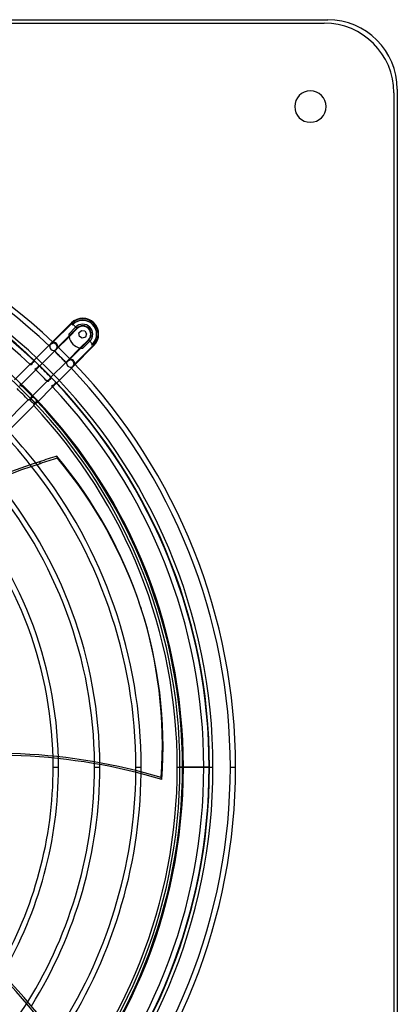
# Model space of a CAD drawing. Header units: millimetres. Extents: x -215 to 215, y -215 to 215.
# Tile 55 of 55: x 106 to 215, y -68 to 215. Entities that reach past the tile are written whole.
import ezdxf

# ---------------------------------------------------------------- set-up
doc = ezdxf.new("R2010")
doc.units = ezdxf.units.MM
doc.layers.add('MAIN-1', color=7, linetype='Continuous')
doc.layers.add('MAIN-2', color=7, linetype='Continuous')

msp = doc.modelspace()

# ---------------------------------------------------------------- linework, layer by layer
at = {"layer": 'MAIN-1'}
for p, q in [((-195, 215), (195, 215)), ((-194, 214), (194, 214)), ((214, 194), (214, -194)), ((215, 195), (215, -195)), ((123.47, 124.93), (124.17, 125.63)), ((123.58, 123.94), (123.47, 124.93)), ((124.17, 125.63), (125.16, 125.52)), ((125.16, 125.52), (125.68, 124.68)), ((125.68, 124.68), (125.36, 123.74)), ((124.42, 123.41), (123.58, 123.94)), ((125.36, 123.74), (124.42, 123.41)), ((101.57, 98.33), (108.9, 105.66)), ((108.91, 105.67), (108.9, 105.67)), ((108.9, 105.67), (108.9, 105.66)), ((108.92, 105.67), (108.91, 105.67)), ((108.93, 105.67), (108.92, 105.67)), ((108.94, 105.67), (108.93, 105.67)), ((108.96, 105.68), (108.94, 105.67)), ((108.99, 105.68), (108.96, 105.68)), ((109.01, 105.69), (108.99, 105.68)), ((109.04, 105.7), (109.01, 105.69)), ((109.07, 105.7), (109.04, 105.7)), ((109.1, 105.71), (109.07, 105.7)), ((109.13, 105.72), (109.1, 105.71)), ((109.17, 105.73), (109.13, 105.72)), ((109.2, 105.74), (109.17, 105.73)), ((109.24, 105.76), (109.2, 105.74)), ((109.28, 105.77), (109.24, 105.76)), ((109.32, 105.78), (109.28, 105.77)), ((109.36, 105.8), (109.32, 105.78)), ((109.39, 105.82), (109.36, 105.8)), ((109.42, 105.87), (109.39, 105.82)), ((109.44, 105.92), (109.42, 105.87)), ((109.46, 105.96), (109.44, 105.92)), ((109.48, 106.02), (109.46, 105.96)), ((109.5, 106.07), (109.48, 106.02)), ((109.52, 106.12), (109.5, 106.07)), ((110.48, 104.01), (103.14, 96.67)), ((110.48, 104.02), (110.49, 104.03)), ((110.48, 104.01), (110.48, 104.02)), ((110.48, 104.02), (110.48, 104.02)), ((110.48, 104.01), (110.48, 104.01)), ((110.49, 104.06), (110.5, 104.08)), ((110.49, 104.05), (110.49, 104.06)), ((110.49, 104.03), (110.49, 104.05)), ((110.5, 104.1), (110.5, 104.12)), ((110.5, 104.08), (110.5, 104.1)), ((110.51, 104.14), (110.52, 104.17)), ((110.5, 104.12), (110.51, 104.14)), ((110.52, 104.19), (110.53, 104.22)), ((110.52, 104.17), (110.52, 104.19)), ((110.53, 104.22), (110.54, 104.25)), ((110.54, 104.25), (110.55, 104.28)), ((110.55, 104.28), (110.56, 104.31)), ((110.56, 104.31), (110.57, 104.34)), ((110.57, 104.34), (110.58, 104.38)), ((110.58, 104.38), (110.6, 104.41)), ((110.6, 104.41), (110.61, 104.44)), ((110.61, 104.44), (110.63, 104.48)), ((110.63, 104.48), (110.64, 104.51)), ((110.64, 104.51), (110.66, 104.55)), ((110.66, 104.55), (110.7, 104.56)), ((110.7, 104.56), (110.75, 104.58)), ((110.75, 104.58), (110.79, 104.6)), ((110.79, 104.6), (110.83, 104.62)), ((110.83, 104.62), (110.88, 104.63)), ((110.88, 104.63), (110.92, 104.65)), ((141.17, 46.18), (141.36, 45.62)), ((116.05, 0), (117.58, 0)), ((127.95, 0), (129.47, 0)), ((151.74, 0), (152.5, 0)), ((153.5, 0), (162, 0)), ((147.32, -3.51), (147.14, -2.95))]:
    msp.add_line(p, q, dxfattribs=at)
for centre, radius, start, end in [((194, 194), 20, 0, 90), ((195, 195), 20, 0, 90), ((190, 190), 4.5, 0, 180), ((190, 190), 4.5, 180, 0), ((0, 0), 162, 0, 180), ((0, 0), 153.5, 270, 90), ((0, 0), 152.5, 270, 90), ((0, 0), 151.74, 44.1362, 45.8638), ((0, 0), 151.74, 0, 43.2722), ((0, 0), 141.37, 38.2513, 43.1454), ((0, 0), 139.84, 38.475, 43.1252), ((0, 0), 162, 180, 0), ((0, 0), 116.05, 329.8758, 0), ((0, 0), 117.58, 329.6633, 0), ((0, 0), 127.95, 328.1972, 0), ((0, 0), 129.47, 327.9787, 0), ((0, 0), 151.74, 316.7278, 0), ((0, 0), 116.05, 0, 1.3075), ((0, 0), 117.58, 0, 1.2134), ((0, 0), 127.95, 0, 0.4664), ((0, 0), 129.47, 0, 0.342), ((0, 0), 139.84, 326.475, 359.4058), ((0, 0), 141.37, 326.2513, 359.2554)]:
    msp.add_arc(centre, radius, start, end, dxfattribs=at)
for centre, major_axis, ratio, start_param, end_param in [((110.26, 105.41), (0.809, -0.809), 0.456694, -2.481533, -0.675236), ((151.74, -34.16), (-150.84, -49.01), 0.809017, -1.570796, -1.004743), ((151.74, -34.16), (-150.84, -49.01), 0.809017, -1.604014, -1.570796), ((-43.6, -13.86), (-184.78, -60.04), 0.809017, -3.141593, -2.827433), ((-43.6, -13.86), (-184.78, -60.04), 0.809017, 2.827433, 3.141593), ((-43.42, -14.42), (184.78, 60.04), 0.809017, -0.314159, 0), ((78.87, -127.44), (150.84, 49.01), 0.809017, 0.86064, 1.408172), ((79.05, -127.99), (150.84, 49.01), 0.809017, 0.86064, 1.408172), ((14.41, -154.87), (-93.22, 128.31), 0.809017, -1.570796, -1.004743)]:
    msp.add_ellipse(centre, major_axis=major_axis, ratio=ratio, start_param=start_param, end_param=end_param, dxfattribs=at)
at = {"layer": 'MAIN-2'}
for p, q in [((194, 214), (194, 214)), ((195, 215), (195, 215)), ((214, 194), (214, 194)), ((215, 195), (215, 195)), ((185.5, 190), (185.5, 190)), ((194.5, 190), (194.5, 190)), ((121.31, 127.78), (115.38, 121.85)), ((121.42, 127.67), (115.89, 122.15)), ((121.72, 127.38), (121.31, 127.78)), ((122.93, 126.17), (121.31, 127.78)), ((122.93, 126.17), (121.31, 127.78)), ((117.3, 120.75), (122.82, 126.27)), ((120.55, 124.61), (120.54, 124.55)), ((122.51, 126.58), (120.55, 124.61)), ((120.61, 123.84), (122.93, 126.17)), ((121.47, 127.11), (121.73, 127.37)), ((121.5, 127.15), (121.47, 127.11)), ((121.54, 127.19), (121.5, 127.15)), ((121.57, 127.23), (121.54, 127.19)), ((121.61, 127.27), (121.57, 127.23)), ((121.65, 127.31), (121.61, 127.27)), ((121.68, 127.34), (121.65, 127.31)), ((121.72, 127.38), (121.68, 127.34)), ((121.72, 127.38), (121.72, 127.38)), ((122.82, 126.27), (122.93, 126.17)), ((123.47, 124.93), (123.47, 124.93)), ((123.47, 124.93), (123.47, 124.93)), ((123.47, 124.93), (123.47, 124.93)), ((124.17, 125.63), (124.17, 125.63)), ((124.17, 125.63), (124.17, 125.63)), ((124.17, 125.63), (124.17, 125.63)), ((125.16, 125.52), (125.16, 125.52)), ((125.16, 125.52), (125.16, 125.52)), ((125.16, 125.52), (125.16, 125.52)), ((125.68, 124.68), (125.68, 124.68)), ((125.68, 124.68), (125.68, 124.68)), ((125.68, 124.68), (125.68, 124.68)), ((115.38, 121.85), (115.38, 121.85)), ((115.38, 121.85), (115.38, 121.85)), ((115.38, 121.85), (115.38, 121.85)), ((115.38, 121.85), (115.38, 121.85)), ((115.43, 121.75), (115.46, 121.77)), ((115.46, 121.77), (115.5, 121.79)), ((115.5, 121.79), (115.54, 121.81)), ((115.54, 121.81), (115.57, 121.82)), ((115.57, 121.82), (115.61, 121.84)), ((115.61, 121.84), (115.64, 121.86)), ((115.64, 121.86), (115.68, 121.88)), ((115.68, 121.88), (115.71, 121.89)), ((115.71, 121.89), (115.74, 121.91)), ((115.74, 121.91), (115.78, 121.93)), ((115.78, 121.93), (115.81, 121.95)), ((115.81, 121.95), (115.84, 121.96)), ((115.84, 121.96), (115.86, 121.98)), ((115.86, 121.98), (115.89, 122)), ((115.89, 122), (115.91, 122.02)), ((115.91, 122.02), (115.93, 122.04)), ((115.93, 122.04), (115.95, 122.06)), ((115.95, 122.06), (115.97, 122.08)), ((115.97, 122.08), (115.98, 122.1)), ((115.98, 122.1), (116, 122.11)), ((116, 122.11), (116.01, 122.13)), ((116.01, 122.13), (116.02, 122.14)), ((116.02, 122.14), (116.03, 122.15)), ((116.03, 122.15), (116.04, 122.16)), ((116.04, 122.16), (116.05, 122.17)), ((116.05, 122.17), (116.05, 122.18)), ((116.05, 122.18), (116.05, 122.18)), ((116.05, 122.17), (116.05, 122.17)), ((117, 120.23), (120.61, 123.84)), ((120.54, 124.55), (120.55, 124.48)), ((120.55, 124.48), (120.55, 124.42)), ((120.55, 124.42), (120.55, 124.36)), ((120.55, 124.36), (120.55, 124.3)), ((120.55, 124.3), (120.56, 124.25)), ((120.56, 124.25), (120.56, 124.2)), ((120.56, 124.2), (120.57, 124.14)), ((120.57, 124.14), (120.57, 124.1)), ((120.57, 124.1), (120.58, 124.05)), ((120.58, 124.05), (120.58, 124.01)), ((120.58, 124.01), (120.59, 123.97)), ((120.59, 123.97), (120.59, 123.94)), ((120.59, 123.94), (120.6, 123.91)), ((120.6, 123.91), (120.6, 123.88)), ((120.6, 123.88), (120.6, 123.87)), ((120.6, 123.87), (120.61, 123.85)), ((120.61, 123.85), (120.61, 123.85)), ((120.61, 123.85), (120.61, 123.84)), ((126.27, 122.82), (120.75, 117.3)), ((123.58, 123.94), (123.58, 123.94)), ((123.58, 123.94), (123.58, 123.94)), ((123.58, 123.94), (123.58, 123.94)), ((126.17, 122.93), (123.84, 120.61)), ((124.42, 123.41), (124.42, 123.41)), ((124.42, 123.41), (124.42, 123.41)), ((124.42, 123.41), (124.42, 123.41)), ((124.61, 120.55), (126.58, 122.51)), ((125.36, 123.74), (125.36, 123.74)), ((125.36, 123.74), (125.36, 123.74)), ((125.36, 123.74), (125.36, 123.74)), ((127.78, 121.31), (126.17, 122.93)), ((127.78, 121.31), (126.17, 122.93)), ((127.78, 121.31), (126.17, 122.93)), ((110.32, 116.79), (115.01, 121.48)), ((116.64, 119.88), (111.96, 115.19)), ((114.89, 121.28), (114.9, 121.3)), ((114.89, 121.27), (114.89, 121.28)), ((114.89, 121.25), (114.89, 121.27)), ((114.89, 121.23), (114.89, 121.25)), ((114.89, 121.21), (114.89, 121.23)), ((114.9, 121.2), (114.89, 121.21)), ((114.9, 121.33), (114.91, 121.35)), ((114.9, 121.3), (114.9, 121.33)), ((114.9, 121.18), (114.9, 121.2)), ((114.91, 121.17), (114.9, 121.18)), ((114.91, 121.35), (114.92, 121.37)), ((114.92, 121.15), (114.91, 121.17)), ((114.92, 121.37), (114.94, 121.39)), ((114.93, 121.14), (114.92, 121.15)), ((114.94, 121.14), (114.93, 121.14)), ((114.94, 121.39), (114.95, 121.41)), ((114.95, 121.13), (114.94, 121.14)), ((114.95, 121.41), (114.97, 121.44)), ((114.96, 121.12), (114.95, 121.13)), ((114.97, 121.12), (114.96, 121.12)), ((114.97, 121.44), (114.99, 121.46)), ((114.98, 121.11), (114.97, 121.12)), ((114.99, 121.11), (114.98, 121.11)), ((114.99, 121.46), (115.01, 121.48)), ((115, 121.11), (114.99, 121.11)), ((115.01, 121.11), (115, 121.11)), ((115.01, 121.48), (115.03, 121.5)), ((115.02, 121.11), (115.01, 121.11)), ((115.04, 121.11), (115.02, 121.11)), ((115.03, 121.5), (115.06, 121.53)), ((115.05, 121.11), (115.04, 121.11)), ((115.06, 121.53), (115.09, 121.55)), ((115.09, 121.55), (115.12, 121.57)), ((115.12, 121.57), (115.15, 121.59)), ((115.15, 121.59), (115.18, 121.61)), ((115.18, 121.61), (115.21, 121.64)), ((115.21, 121.64), (115.25, 121.66)), ((115.25, 121.66), (115.28, 121.68)), ((115.28, 121.68), (115.32, 121.7)), ((115.32, 121.7), (115.35, 121.72)), ((115.35, 121.72), (115.39, 121.73)), ((115.39, 121.73), (115.43, 121.75)), ((116.29, 119.89), (116.3, 119.9)), ((116.3, 119.87), (116.29, 119.89)), ((116.3, 119.85), (116.3, 119.87)), ((116.31, 119.84), (116.3, 119.85)), ((116.31, 119.82), (116.31, 119.84)), ((116.32, 119.81), (116.31, 119.82)), ((116.33, 119.8), (116.32, 119.81)), ((116.34, 119.79), (116.33, 119.8)), ((116.35, 119.78), (116.34, 119.79)), ((116.37, 119.77), (116.35, 119.78)), ((116.38, 119.77), (116.37, 119.77)), ((116.4, 119.77), (116.38, 119.77)), ((116.41, 119.76), (116.4, 119.77)), ((116.43, 119.76), (116.41, 119.76)), ((116.44, 119.76), (116.43, 119.76)), ((116.46, 119.77), (116.44, 119.76)), ((116.48, 119.77), (116.46, 119.77)), ((116.5, 119.78), (116.48, 119.77)), ((116.52, 119.79), (116.5, 119.78)), ((116.54, 119.8), (116.52, 119.79)), ((116.56, 119.81), (116.54, 119.8)), ((116.58, 119.82), (116.56, 119.81)), ((116.6, 119.84), (116.58, 119.82)), ((116.62, 119.86), (116.6, 119.84)), ((116.64, 119.88), (116.62, 119.86)), ((116.66, 119.9), (116.64, 119.88)), ((116.69, 119.93), (116.66, 119.9)), ((116.71, 119.95), (116.69, 119.93)), ((116.73, 119.98), (116.71, 119.95)), ((116.75, 120.01), (116.73, 119.98)), ((116.77, 120.04), (116.75, 120.01)), ((116.79, 120.08), (116.77, 120.04)), ((116.81, 120.11), (116.79, 120.08)), ((116.83, 120.14), (116.81, 120.11)), ((116.85, 120.18), (116.83, 120.14)), ((116.87, 120.22), (116.85, 120.18)), ((116.89, 120.25), (116.87, 120.22)), ((116.91, 120.29), (116.89, 120.25)), ((116.92, 120.33), (116.91, 120.29)), ((116.94, 120.37), (116.92, 120.33)), ((116.96, 120.4), (116.94, 120.37)), ((116.98, 120.44), (116.96, 120.4)), ((116.99, 120.48), (116.98, 120.44)), ((117.01, 120.51), (116.99, 120.48)), ((117, 120.23), (117, 120.23)), ((117, 120.23), (117, 120.23)), ((117, 120.23), (117, 120.23)), ((117, 120.23), (117, 120.23)), ((117.03, 120.55), (117.01, 120.51)), ((117.04, 120.58), (117.03, 120.55)), ((117.06, 120.62), (117.04, 120.58)), ((117.08, 120.65), (117.06, 120.62)), ((117.09, 120.68), (117.08, 120.65)), ((117.11, 120.71), (117.09, 120.68)), ((117.13, 120.74), (117.11, 120.71)), ((117.15, 120.77), (117.13, 120.74)), ((117.16, 120.79), (117.15, 120.77)), ((117.18, 120.81), (117.16, 120.79)), ((117.2, 120.83), (117.18, 120.81)), ((117.22, 120.85), (117.2, 120.83)), ((117.24, 120.87), (117.22, 120.85)), ((117.26, 120.89), (117.24, 120.87)), ((117.28, 120.9), (117.26, 120.89)), ((117.29, 120.92), (117.28, 120.9)), ((117.3, 120.93), (117.29, 120.92)), ((117.31, 120.94), (117.3, 120.93)), ((117.32, 120.94), (117.31, 120.94)), ((117.33, 120.95), (117.32, 120.94)), ((117.33, 120.95), (117.33, 120.95)), ((117.33, 120.95), (117.33, 120.95)), ((123.84, 120.61), (120.23, 117)), ((121.85, 115.38), (127.78, 121.31)), ((122.15, 115.89), (127.67, 121.42)), ((123.84, 120.61), (123.85, 120.61)), ((123.85, 120.61), (123.85, 120.61)), ((123.85, 120.61), (123.87, 120.6)), ((123.87, 120.6), (123.89, 120.6)), ((123.89, 120.6), (123.92, 120.6)), ((123.92, 120.6), (123.95, 120.59)), ((123.95, 120.59), (123.98, 120.58)), ((123.98, 120.58), (124.03, 120.58)), ((124.03, 120.58), (124.07, 120.57)), ((124.07, 120.57), (124.12, 120.57)), ((124.12, 120.57), (124.18, 120.56)), ((124.18, 120.56), (124.23, 120.56)), ((124.23, 120.56), (124.29, 120.55)), ((124.29, 120.55), (124.35, 120.55)), ((124.35, 120.55), (124.41, 120.55)), ((124.41, 120.55), (124.48, 120.55)), ((124.48, 120.55), (124.54, 120.54)), ((124.54, 120.54), (124.61, 120.55)), ((127.37, 121.73), (127.11, 121.47)), ((127.11, 121.47), (127.15, 121.5)), ((127.15, 121.5), (127.19, 121.54)), ((127.19, 121.54), (127.23, 121.57)), ((127.23, 121.57), (127.27, 121.61)), ((127.27, 121.61), (127.31, 121.65)), ((127.31, 121.65), (127.34, 121.68)), ((127.34, 121.68), (127.38, 121.72)), ((127.38, 121.72), (127.38, 121.72)), ((127.67, 121.42), (127.78, 121.31)), ((109.62, 116.09), (109.65, 116.12)), ((109.65, 116.12), (109.68, 116.14)), ((109.68, 116.14), (109.71, 116.17)), ((109.71, 116.17), (109.75, 116.2)), ((109.75, 116.2), (109.79, 116.22)), ((109.79, 116.22), (109.83, 116.25)), ((109.83, 116.25), (109.87, 116.28)), ((109.87, 116.28), (109.92, 116.3)), ((109.92, 116.3), (109.96, 116.32)), ((109.97, 116.13), (109.95, 116.09)), ((109.96, 116.32), (110, 116.35)), ((109.99, 116.18), (109.97, 116.13)), ((110, 116.22), (109.99, 116.18)), ((110, 116.35), (110.05, 116.37)), ((110.02, 116.26), (110, 116.22)), ((110.04, 116.31), (110.02, 116.26)), ((110.06, 116.35), (110.04, 116.31)), ((110.05, 116.37), (110.09, 116.39)), ((110.08, 116.4), (110.06, 116.35)), ((110.1, 116.44), (110.08, 116.4)), ((110.09, 116.39), (110.14, 116.41)), ((110.12, 116.48), (110.1, 116.44)), ((110.14, 116.52), (110.12, 116.48)), ((110.16, 116.56), (110.14, 116.52)), ((110.14, 116.41), (110.18, 116.43)), ((110.18, 116.6), (110.16, 116.56)), ((110.21, 116.64), (110.18, 116.6)), ((110.18, 116.43), (110.23, 116.46)), ((110.23, 116.68), (110.21, 116.64)), ((110.25, 116.71), (110.23, 116.68)), ((110.23, 116.46), (110.27, 116.48)), ((110.28, 116.74), (110.25, 116.71)), ((110.27, 116.48), (110.31, 116.5)), ((110.3, 116.77), (110.28, 116.74)), ((110.32, 116.79), (110.3, 116.77)), ((110.31, 116.5), (110.35, 116.52)), ((110.34, 116.81), (110.32, 116.79)), ((110.36, 116.83), (110.34, 116.81)), ((110.35, 116.52), (110.39, 116.54)), ((110.38, 116.85), (110.36, 116.83)), ((110.4, 116.86), (110.38, 116.85)), ((110.39, 116.54), (110.43, 116.56)), ((110.42, 116.87), (110.4, 116.86)), ((110.44, 116.88), (110.42, 116.87)), ((110.43, 116.56), (110.46, 116.58)), ((110.46, 116.88), (110.44, 116.88)), ((110.48, 116.89), (110.46, 116.88)), ((110.46, 116.58), (110.49, 116.61)), ((110.5, 116.89), (110.48, 116.89)), ((110.49, 116.61), (110.52, 116.63)), ((110.51, 116.89), (110.5, 116.89)), ((110.53, 116.89), (110.51, 116.89)), ((110.52, 116.63), (110.54, 116.65)), ((110.54, 116.89), (110.53, 116.89)), ((110.56, 116.88), (110.54, 116.89)), ((110.54, 116.65), (110.56, 116.68)), ((110.57, 116.87), (110.56, 116.88)), ((110.56, 116.68), (110.58, 116.7)), ((110.58, 116.86), (110.57, 116.87)), ((110.59, 116.85), (110.58, 116.86)), ((110.58, 116.7), (110.59, 116.72)), ((110.6, 116.84), (110.59, 116.85)), ((110.59, 116.72), (110.6, 116.74)), ((110.6, 116.82), (110.6, 116.84)), ((110.61, 116.8), (110.6, 116.82)), ((110.6, 116.74), (110.61, 116.76)), ((110.61, 116.78), (110.61, 116.8)), ((110.61, 116.76), (110.61, 116.78)), ((115.19, 111.96), (119.88, 116.64)), ((119.76, 116.45), (119.77, 116.46)), ((119.76, 116.43), (119.76, 116.45)), ((119.76, 116.41), (119.76, 116.43)), ((119.77, 116.4), (119.76, 116.41)), ((119.77, 116.48), (119.78, 116.5)), ((119.77, 116.46), (119.77, 116.48)), ((119.77, 116.38), (119.77, 116.4)), ((119.77, 116.37), (119.77, 116.38)), ((119.78, 116.35), (119.77, 116.37)), ((119.78, 116.5), (119.79, 116.52)), ((119.79, 116.34), (119.78, 116.35)), ((119.79, 116.52), (119.8, 116.54)), ((119.8, 116.33), (119.79, 116.34)), ((119.8, 116.54), (119.81, 116.56)), ((119.81, 116.32), (119.8, 116.33)), ((119.81, 116.56), (119.82, 116.58)), ((119.82, 116.31), (119.81, 116.32)), ((119.82, 116.58), (119.84, 116.6)), ((119.84, 116.3), (119.82, 116.31)), ((119.84, 116.6), (119.86, 116.62)), ((119.85, 116.3), (119.84, 116.3)), ((119.87, 116.3), (119.85, 116.3)), ((119.86, 116.62), (119.88, 116.64)), ((119.89, 116.29), (119.87, 116.3)), ((119.88, 116.64), (119.9, 116.66)), ((119.9, 116.3), (119.89, 116.29)), ((119.9, 116.66), (119.92, 116.68)), ((119.92, 116.68), (119.95, 116.71)), ((119.95, 116.71), (119.98, 116.73)), ((119.98, 116.73), (120.01, 116.75)), ((120.01, 116.75), (120.04, 116.77)), ((120.04, 116.77), (120.07, 116.79)), ((120.07, 116.79), (120.1, 116.81)), ((120.1, 116.81), (120.13, 116.83)), ((120.13, 116.83), (120.17, 116.85)), ((120.17, 116.85), (120.2, 116.86)), ((120.2, 116.86), (120.24, 116.88)), ((120.23, 117), (120.23, 117)), ((120.23, 117), (120.23, 117)), ((120.23, 117), (120.23, 117)), ((120.23, 117), (120.23, 117)), ((120.24, 116.88), (120.28, 116.9)), ((120.28, 116.9), (120.31, 116.92)), ((120.31, 116.92), (120.35, 116.93)), ((120.35, 116.93), (120.38, 116.95)), ((120.38, 116.95), (120.42, 116.97)), ((120.42, 116.97), (120.46, 116.98)), ((120.46, 116.98), (120.49, 117)), ((120.49, 117), (120.53, 117.02)), ((120.53, 117.02), (120.56, 117.03)), ((120.56, 117.03), (120.59, 117.05)), ((120.59, 117.05), (120.63, 117.06)), ((120.63, 117.06), (120.66, 117.08)), ((120.66, 117.08), (120.69, 117.1)), ((120.69, 117.1), (120.72, 117.11)), ((120.72, 117.11), (120.74, 117.13)), ((120.74, 117.13), (120.77, 117.15)), ((120.77, 117.15), (120.79, 117.17)), ((120.79, 117.17), (120.81, 117.18)), ((120.81, 117.18), (120.83, 117.2)), ((120.83, 117.2), (120.85, 117.22)), ((120.85, 117.22), (120.87, 117.24)), ((120.87, 117.24), (120.89, 117.26)), ((120.89, 117.26), (120.9, 117.28)), ((120.9, 117.28), (120.92, 117.29)), ((120.92, 117.29), (120.93, 117.3)), ((120.93, 117.3), (120.94, 117.31)), ((120.94, 117.32), (120.95, 117.33)), ((120.94, 117.31), (120.94, 117.32)), ((120.95, 117.33), (120.95, 117.33)), ((120.95, 117.33), (120.95, 117.33)), ((104.93, 111.4), (109.62, 116.09)), ((111.25, 114.48), (106.56, 109.8)), ((109.5, 115.9), (109.51, 115.92)), ((109.5, 115.88), (109.5, 115.9)), ((109.5, 115.86), (109.5, 115.88)), ((109.5, 115.85), (109.5, 115.86)), ((109.5, 115.83), (109.5, 115.85)), ((109.5, 115.81), (109.5, 115.83)), ((109.51, 115.8), (109.5, 115.81)), ((109.51, 115.94), (109.52, 115.96)), ((109.51, 115.92), (109.51, 115.94)), ((109.51, 115.78), (109.51, 115.8)), ((109.52, 115.77), (109.51, 115.78)), ((109.52, 115.96), (109.53, 115.98)), ((109.53, 115.76), (109.52, 115.77)), ((109.53, 115.98), (109.55, 116)), ((109.54, 115.75), (109.53, 115.76)), ((109.55, 115.74), (109.54, 115.75)), ((109.55, 116), (109.56, 116.02)), ((109.57, 115.73), (109.55, 115.74)), ((109.56, 116.02), (109.58, 116.05)), ((109.59, 115.72), (109.57, 115.73)), ((109.58, 116.05), (109.6, 116.07)), ((109.6, 115.71), (109.59, 115.72)), ((109.6, 116.07), (109.62, 116.09)), ((109.62, 115.71), (109.6, 115.71)), ((109.65, 115.71), (109.62, 115.71)), ((109.67, 115.71), (109.65, 115.71)), ((109.69, 115.72), (109.67, 115.71)), ((109.71, 115.73), (109.69, 115.72)), ((109.73, 115.74), (109.71, 115.73)), ((109.76, 115.76), (109.73, 115.74)), ((109.78, 115.78), (109.76, 115.76)), ((109.8, 115.8), (109.78, 115.78)), ((109.82, 115.83), (109.8, 115.8)), ((109.84, 115.86), (109.82, 115.83)), ((109.86, 115.89), (109.84, 115.86)), ((109.88, 115.93), (109.86, 115.89)), ((109.9, 115.97), (109.88, 115.93)), ((109.92, 116.01), (109.9, 115.97)), ((109.93, 116.05), (109.92, 116.01)), ((109.95, 116.09), (109.93, 116.05)), ((110.9, 114.53), (110.91, 114.55)), ((110.9, 114.51), (110.9, 114.53)), ((110.9, 114.49), (110.9, 114.51)), ((110.9, 114.47), (110.9, 114.49)), ((110.91, 114.45), (110.9, 114.47)), ((110.91, 114.55), (110.92, 114.57)), ((110.92, 114.43), (110.91, 114.45)), ((110.92, 114.57), (110.93, 114.59)), ((110.93, 114.42), (110.92, 114.43)), ((110.93, 114.59), (110.95, 114.61)), ((110.94, 114.41), (110.93, 114.42)), ((110.95, 114.4), (110.94, 114.41)), ((110.95, 114.61), (110.97, 114.63)), ((110.96, 114.39), (110.95, 114.4)), ((110.97, 114.38), (110.96, 114.39)), ((110.97, 114.63), (110.99, 114.65)), ((110.99, 114.38), (110.97, 114.38)), ((110.99, 114.65), (111.01, 114.67)), ((111, 114.37), (110.99, 114.38)), ((111.01, 114.37), (111, 114.37)), ((111.01, 114.67), (111.04, 114.69)), ((111.03, 114.37), (111.01, 114.37)), ((111.05, 114.37), (111.03, 114.37)), ((111.04, 114.69), (111.07, 114.71)), ((111.06, 114.37), (111.05, 114.37)), ((111.08, 114.38), (111.06, 114.37)), ((111.07, 114.71), (111.11, 114.73)), ((111.1, 114.38), (111.08, 114.38)), ((111.12, 114.39), (111.1, 114.38)), ((111.11, 114.73), (111.14, 114.75)), ((111.13, 114.4), (111.12, 114.39)), ((111.15, 114.41), (111.13, 114.4)), ((111.14, 114.75), (111.18, 114.77)), ((111.17, 114.42), (111.15, 114.41)), ((111.19, 114.43), (111.17, 114.42)), ((111.18, 114.77), (111.22, 114.79)), ((111.21, 114.45), (111.19, 114.43)), ((111.23, 114.47), (111.21, 114.45)), ((111.22, 114.79), (111.26, 114.81)), ((111.25, 114.48), (111.23, 114.47)), ((111.28, 114.51), (111.25, 114.48)), ((111.26, 114.81), (111.3, 114.82)), ((111.3, 114.55), (111.28, 114.51)), ((111.3, 114.82), (111.34, 114.84)), ((111.33, 114.58), (111.3, 114.55)), ((111.36, 114.62), (111.33, 114.58)), ((111.34, 114.84), (111.38, 114.86)), ((111.38, 114.66), (111.36, 114.62)), ((111.38, 114.86), (111.42, 114.88)), ((111.41, 114.7), (111.38, 114.66)), ((111.43, 114.74), (111.41, 114.7)), ((111.42, 114.88), (111.46, 114.9)), ((111.46, 114.78), (111.43, 114.74)), ((111.46, 114.9), (111.51, 114.92)), ((111.48, 114.83), (111.46, 114.78)), ((111.5, 114.88), (111.48, 114.83)), ((111.53, 114.92), (111.5, 114.88)), ((111.51, 114.92), (111.55, 114.94)), ((111.55, 114.97), (111.53, 114.92)), ((111.57, 115.01), (111.55, 114.97)), ((111.55, 114.94), (111.59, 114.96)), ((111.59, 115.06), (111.57, 115.01)), ((111.61, 115.11), (111.59, 115.06)), ((111.59, 114.96), (111.64, 114.98)), ((111.63, 115.15), (111.61, 115.11)), ((111.65, 115.19), (111.63, 115.15)), ((111.64, 114.98), (111.68, 115)), ((111.67, 115.24), (111.65, 115.19)), ((111.69, 115.27), (111.67, 115.24)), ((111.68, 115), (111.72, 115.02)), ((111.72, 115.31), (111.69, 115.27)), ((111.74, 115.35), (111.72, 115.31)), ((111.72, 115.02), (111.76, 115.04)), ((111.76, 115.38), (111.74, 115.35)), ((111.78, 115.41), (111.76, 115.38)), ((111.76, 115.04), (111.8, 115.07)), ((111.81, 115.43), (111.78, 115.41)), ((111.8, 115.07), (111.83, 115.09)), ((111.83, 115.45), (111.81, 115.43)), ((111.85, 115.47), (111.83, 115.45)), ((111.83, 115.09), (111.87, 115.12)), ((111.88, 115.49), (111.85, 115.47)), ((111.87, 115.12), (111.9, 115.14)), ((111.9, 115.5), (111.88, 115.49)), ((111.92, 115.5), (111.9, 115.5)), ((111.9, 115.14), (111.93, 115.17)), ((111.94, 115.5), (111.92, 115.5)), ((111.93, 115.17), (111.96, 115.19)), ((111.96, 115.5), (111.94, 115.5)), ((111.98, 115.5), (111.96, 115.5)), ((111.96, 115.19), (111.97, 115.21)), ((111.97, 115.21), (111.99, 115.23)), ((112, 115.49), (111.98, 115.5)), ((111.99, 115.23), (112, 115.25)), ((112.02, 115.48), (112, 115.49)), ((112, 115.25), (112.02, 115.26)), ((112.03, 115.47), (112.02, 115.48)), ((112.02, 115.26), (112.03, 115.28)), ((112.04, 115.46), (112.03, 115.47)), ((112.03, 115.28), (112.04, 115.3)), ((112.04, 115.45), (112.04, 115.46)), ((112.05, 115.44), (112.04, 115.45)), ((112.04, 115.3), (112.05, 115.32)), ((112.06, 115.43), (112.05, 115.44)), ((112.05, 115.33), (112.06, 115.35)), ((112.05, 115.32), (112.05, 115.33)), ((112.06, 115.42), (112.06, 115.43)), ((112.06, 115.41), (112.06, 115.42)), ((112.06, 115.39), (112.06, 115.41)), ((112.06, 115.38), (112.06, 115.39)), ((112.06, 115.36), (112.06, 115.38)), ((112.06, 115.35), (112.06, 115.36)), ((121.48, 115.01), (116.79, 110.32)), ((121.11, 115.03), (121.11, 115.05)), ((121.11, 115), (121.11, 115.03)), ((121.11, 114.98), (121.11, 115)), ((121.12, 114.96), (121.11, 114.98)), ((121.13, 114.95), (121.12, 114.96)), ((121.14, 114.93), (121.13, 114.95)), ((121.15, 114.92), (121.14, 114.93)), ((121.17, 114.91), (121.15, 114.92)), ((121.18, 114.9), (121.17, 114.91)), ((121.19, 114.9), (121.18, 114.9)), ((121.21, 114.89), (121.19, 114.9)), ((121.22, 114.89), (121.21, 114.89)), ((121.24, 114.89), (121.22, 114.89)), ((121.26, 114.89), (121.24, 114.89)), ((121.28, 114.89), (121.26, 114.89)), ((121.29, 114.89), (121.28, 114.89)), ((121.31, 114.9), (121.29, 114.89)), ((121.33, 114.91), (121.31, 114.9)), ((121.35, 114.92), (121.33, 114.91)), ((121.37, 114.93), (121.35, 114.92)), ((121.4, 114.94), (121.37, 114.93)), ((121.42, 114.95), (121.4, 114.94)), ((121.44, 114.97), (121.42, 114.95)), ((121.46, 114.99), (121.44, 114.97)), ((121.48, 115.01), (121.46, 114.99)), ((121.51, 115.04), (121.48, 115.01)), ((121.53, 115.07), (121.51, 115.04)), ((121.56, 115.1), (121.53, 115.07)), ((121.58, 115.14), (121.56, 115.1)), ((121.61, 115.17), (121.58, 115.14)), ((121.63, 115.21), (121.61, 115.17)), ((121.66, 115.25), (121.63, 115.21)), ((121.68, 115.29), (121.66, 115.25)), ((121.7, 115.33), (121.68, 115.29)), ((121.73, 115.37), (121.7, 115.33)), ((121.75, 115.41), (121.73, 115.37)), ((121.77, 115.46), (121.75, 115.41)), ((121.79, 115.5), (121.77, 115.46)), ((121.81, 115.54), (121.79, 115.5)), ((121.83, 115.58), (121.81, 115.54)), ((121.85, 115.62), (121.83, 115.58)), ((121.87, 115.66), (121.85, 115.62)), ((121.85, 115.38), (121.85, 115.38)), ((121.85, 115.38), (121.85, 115.38)), ((121.85, 115.38), (121.85, 115.38)), ((121.85, 115.38), (121.85, 115.38)), ((121.89, 115.7), (121.87, 115.66)), ((121.91, 115.74), (121.89, 115.7)), ((121.93, 115.78), (121.91, 115.74)), ((121.95, 115.81), (121.93, 115.78)), ((121.97, 115.85), (121.95, 115.81)), ((121.99, 115.88), (121.97, 115.85)), ((122.01, 115.9), (121.99, 115.88)), ((122.04, 115.93), (122.01, 115.9)), ((122.06, 115.95), (122.04, 115.93)), ((122.08, 115.97), (122.06, 115.95)), ((122.1, 115.98), (122.08, 115.97)), ((122.11, 116), (122.1, 115.98)), ((122.13, 116.01), (122.11, 116)), ((122.14, 116.02), (122.13, 116.01)), ((122.15, 116.03), (122.14, 116.02)), ((122.16, 116.04), (122.15, 116.03)), ((122.17, 116.05), (122.16, 116.04)), ((122.18, 116.05), (122.17, 116.05)), ((122.17, 116.05), (122.17, 116.05)), ((122.18, 116.05), (122.18, 116.05)), ((109.8, 106.56), (114.48, 111.25)), ((114.37, 111.06), (114.38, 111.08)), ((114.37, 111.04), (114.37, 111.06)), ((114.37, 111.03), (114.37, 111.04)), ((114.37, 111.01), (114.37, 111.03)), ((114.37, 111), (114.37, 111.01)), ((114.38, 110.98), (114.37, 111)), ((114.38, 111.1), (114.39, 111.11)), ((114.38, 111.08), (114.38, 111.1)), ((114.38, 110.97), (114.38, 110.98)), ((114.39, 110.96), (114.38, 110.97)), ((114.39, 111.11), (114.4, 111.13)), ((114.4, 110.95), (114.39, 110.96)), ((114.4, 111.13), (114.41, 111.15)), ((114.41, 110.94), (114.4, 110.95)), ((114.41, 111.15), (114.42, 111.17)), ((114.42, 110.93), (114.41, 110.94)), ((114.42, 111.17), (114.43, 111.19)), ((114.43, 110.92), (114.42, 110.93)), ((114.43, 111.19), (114.45, 111.21)), ((114.45, 110.91), (114.43, 110.92)), ((114.45, 111.21), (114.47, 111.23)), ((114.47, 110.91), (114.45, 110.91)), ((114.47, 111.23), (114.48, 111.25)), ((114.49, 110.9), (114.47, 110.91)), ((114.48, 111.25), (114.51, 111.28)), ((114.51, 110.9), (114.49, 110.9)), ((114.51, 111.28), (114.55, 111.31)), ((114.53, 110.9), (114.51, 110.9)), ((114.55, 110.91), (114.53, 110.9)), ((114.55, 111.31), (114.58, 111.33)), ((114.57, 110.92), (114.55, 110.91)), ((114.59, 110.93), (114.57, 110.92)), ((114.58, 111.33), (114.62, 111.36)), ((114.61, 110.95), (114.59, 110.93)), ((114.63, 110.97), (114.61, 110.95)), ((114.62, 111.36), (114.66, 111.38)), ((114.65, 110.99), (114.63, 110.97)), ((114.68, 111.01), (114.65, 110.99)), ((114.66, 111.38), (114.7, 111.41)), ((114.7, 111.04), (114.68, 111.01)), ((114.7, 111.41), (114.74, 111.43)), ((114.72, 111.07), (114.7, 111.04)), ((114.73, 111.11), (114.72, 111.07)), ((114.75, 111.14), (114.73, 111.11)), ((114.74, 111.43), (114.79, 111.46)), ((114.77, 111.18), (114.75, 111.14)), ((114.79, 111.22), (114.77, 111.18)), ((114.79, 111.46), (114.83, 111.48)), ((114.81, 111.26), (114.79, 111.22)), ((114.83, 111.3), (114.81, 111.26)), ((114.83, 111.48), (114.88, 111.51)), ((114.84, 111.35), (114.83, 111.3)), ((114.86, 111.39), (114.84, 111.35)), ((114.88, 111.43), (114.86, 111.39)), ((114.88, 111.51), (114.93, 111.53)), ((114.9, 111.47), (114.88, 111.43)), ((114.92, 111.52), (114.9, 111.47)), ((114.94, 111.56), (114.92, 111.52)), ((114.93, 111.53), (114.97, 111.55)), ((114.96, 111.6), (114.94, 111.56)), ((114.98, 111.64), (114.96, 111.6)), ((114.97, 111.55), (115.02, 111.57)), ((115, 111.69), (114.98, 111.64)), ((115.02, 111.73), (115, 111.69)), ((115.05, 111.76), (115.02, 111.73)), ((115.02, 111.57), (115.06, 111.59)), ((115.07, 111.8), (115.05, 111.76)), ((115.06, 111.59), (115.11, 111.61)), ((115.09, 111.84), (115.07, 111.8)), ((115.12, 111.87), (115.09, 111.84)), ((115.11, 111.61), (115.15, 111.63)), ((115.14, 111.9), (115.12, 111.87)), ((115.17, 111.93), (115.14, 111.9)), ((115.15, 111.63), (115.2, 111.65)), ((115.19, 111.96), (115.17, 111.93)), ((115.21, 111.97), (115.19, 111.96)), ((115.2, 111.65), (115.24, 111.67)), ((115.23, 111.99), (115.21, 111.97)), ((115.25, 112), (115.23, 111.99)), ((115.24, 111.67), (115.28, 111.7)), ((115.26, 112.02), (115.25, 112)), ((115.28, 112.03), (115.26, 112.02)), ((115.3, 112.04), (115.28, 112.03)), ((115.28, 111.7), (115.32, 111.72)), ((115.32, 112.05), (115.3, 112.04)), ((115.33, 112.05), (115.32, 112.05)), ((115.32, 111.72), (115.35, 111.74)), ((115.35, 112.06), (115.33, 112.05)), ((115.36, 112.06), (115.35, 112.06)), ((115.35, 111.74), (115.38, 111.76)), ((115.38, 112.06), (115.36, 112.06)), ((115.39, 112.06), (115.38, 112.06)), ((115.38, 111.76), (115.41, 111.78)), ((115.41, 112.06), (115.39, 112.06)), ((115.42, 112.06), (115.41, 112.06)), ((115.41, 111.78), (115.43, 111.81)), ((115.43, 112.06), (115.42, 112.06)), ((115.44, 112.05), (115.43, 112.06)), ((115.43, 111.81), (115.46, 111.83)), ((115.45, 112.04), (115.44, 112.05)), ((115.46, 112.04), (115.45, 112.04)), ((115.47, 112.03), (115.46, 112.04)), ((115.46, 111.83), (115.47, 111.85)), ((115.48, 112.02), (115.47, 112.03)), ((115.47, 111.85), (115.49, 111.88)), ((115.49, 112), (115.48, 112.02)), ((115.5, 111.98), (115.49, 112)), ((115.49, 111.88), (115.5, 111.9)), ((115.5, 111.96), (115.5, 111.98)), ((115.5, 111.94), (115.5, 111.96)), ((115.5, 111.92), (115.5, 111.94)), ((115.5, 111.9), (115.5, 111.92)), ((116.58, 110.46), (116.56, 110.43)), ((116.61, 110.49), (116.58, 110.46)), ((116.63, 110.52), (116.61, 110.49)), ((116.65, 110.54), (116.63, 110.52)), ((116.68, 110.56), (116.65, 110.54)), ((116.7, 110.58), (116.68, 110.56)), ((116.72, 110.59), (116.7, 110.58)), ((116.74, 110.6), (116.72, 110.59)), ((116.76, 110.61), (116.74, 110.6)), ((116.78, 110.61), (116.76, 110.61)), ((116.8, 110.61), (116.78, 110.61)), ((116.82, 110.6), (116.8, 110.61)), ((116.84, 110.6), (116.82, 110.6)), ((116.85, 110.59), (116.84, 110.6)), ((116.86, 110.58), (116.85, 110.59)), ((116.87, 110.57), (116.86, 110.58)), ((116.88, 110.56), (116.87, 110.57)), ((116.87, 110.43), (116.88, 110.45)), ((116.87, 110.42), (116.87, 110.43)), ((116.88, 110.55), (116.88, 110.56)), ((116.89, 110.54), (116.88, 110.55)), ((116.88, 110.46), (116.89, 110.48)), ((116.88, 110.45), (116.88, 110.46)), ((116.89, 110.53), (116.89, 110.54)), ((116.89, 110.52), (116.89, 110.53)), ((116.89, 110.5), (116.89, 110.52)), ((116.89, 110.49), (116.89, 110.5)), ((116.89, 110.48), (116.89, 110.49)), ((106.39, 109.66), (106.43, 109.69)), ((106.44, 110.06), (106.42, 110.05)), ((106.43, 109.69), (106.47, 109.72)), ((106.46, 110.08), (106.44, 110.06)), ((106.47, 110.09), (106.46, 110.08)), ((106.49, 110.1), (106.47, 110.09)), ((106.47, 109.72), (106.5, 109.74)), ((106.51, 110.1), (106.49, 110.1)), ((106.5, 109.74), (106.54, 109.77)), ((106.53, 110.11), (106.51, 110.1)), ((106.54, 110.11), (106.53, 110.11)), ((106.56, 110.11), (106.54, 110.11)), ((106.54, 109.77), (106.56, 109.8)), ((106.57, 110.11), (106.56, 110.11)), ((106.56, 109.8), (106.58, 109.82)), ((106.59, 110.11), (106.57, 110.11)), ((106.58, 109.82), (106.6, 109.84)), ((106.6, 110.1), (106.59, 110.11)), ((106.62, 110.1), (106.6, 110.1)), ((106.6, 109.84), (106.61, 109.85)), ((106.61, 109.85), (106.62, 109.87)), ((106.63, 110.09), (106.62, 110.1)), ((106.62, 109.87), (106.64, 109.89)), ((106.64, 110.08), (106.63, 110.09)), ((106.65, 110.07), (106.64, 110.08)), ((106.64, 109.89), (106.65, 109.91)), ((106.65, 110.06), (106.65, 110.07)), ((106.66, 110.05), (106.65, 110.06)), ((106.65, 109.92), (106.66, 109.94)), ((106.65, 109.91), (106.65, 109.92)), ((106.66, 110.04), (106.66, 110.05)), ((106.67, 110.03), (106.66, 110.04)), ((106.66, 109.96), (106.67, 109.97)), ((106.66, 109.94), (106.66, 109.96)), ((106.67, 110.01), (106.67, 110.03)), ((106.67, 110), (106.67, 110.01)), ((106.67, 109.99), (106.67, 110)), ((106.67, 109.97), (106.67, 109.99)), ((116.09, 109.62), (111.4, 104.93)), ((115.71, 109.67), (115.72, 109.69)), ((115.71, 109.65), (115.71, 109.67)), ((115.71, 109.63), (115.71, 109.65)), ((115.71, 109.61), (115.71, 109.63)), ((115.72, 109.59), (115.71, 109.61)), ((115.72, 109.69), (115.73, 109.71)), ((115.73, 109.57), (115.72, 109.59)), ((115.73, 109.71), (115.74, 109.73)), ((115.74, 109.55), (115.73, 109.57)), ((115.74, 109.73), (115.76, 109.75)), ((115.75, 109.54), (115.74, 109.55)), ((115.76, 109.53), (115.75, 109.54)), ((115.76, 109.75), (115.78, 109.78)), ((115.77, 109.52), (115.76, 109.53)), ((115.78, 109.51), (115.77, 109.52)), ((115.78, 109.78), (115.8, 109.8)), ((115.8, 109.51), (115.78, 109.51)), ((115.8, 109.8), (115.83, 109.82)), ((115.81, 109.5), (115.8, 109.51)), ((115.83, 109.5), (115.81, 109.5)), ((115.83, 109.82), (115.86, 109.84)), ((115.85, 109.5), (115.83, 109.5)), ((115.86, 109.5), (115.85, 109.5)), ((115.86, 109.84), (115.89, 109.86)), ((115.88, 109.5), (115.86, 109.5)), ((115.9, 109.5), (115.88, 109.5)), ((115.89, 109.86), (115.92, 109.88)), ((115.92, 109.51), (115.9, 109.5)), ((115.92, 109.88), (115.96, 109.89)), ((115.94, 109.51), (115.92, 109.51)), ((115.96, 109.52), (115.94, 109.51)), ((115.96, 109.89), (116, 109.91)), ((115.98, 109.53), (115.96, 109.52)), ((116, 109.55), (115.98, 109.53)), ((116, 109.91), (116.04, 109.93)), ((116.02, 109.56), (116, 109.55)), ((116.05, 109.58), (116.02, 109.56)), ((116.04, 109.93), (116.08, 109.95)), ((116.07, 109.6), (116.05, 109.58)), ((116.09, 109.62), (116.07, 109.6)), ((116.08, 109.95), (116.12, 109.96)), ((116.12, 109.65), (116.09, 109.62)), ((116.12, 109.96), (116.16, 109.98)), ((116.14, 109.68), (116.12, 109.65)), ((116.17, 109.71), (116.14, 109.68)), ((116.16, 109.98), (116.21, 110)), ((116.2, 109.75), (116.17, 109.71)), ((116.22, 109.79), (116.2, 109.75)), ((116.21, 110), (116.25, 110.02)), ((116.25, 109.83), (116.22, 109.79)), ((116.25, 110.02), (116.29, 110.03)), ((116.28, 109.87), (116.25, 109.83)), ((116.3, 109.92), (116.28, 109.87)), ((116.29, 110.03), (116.34, 110.05)), ((116.32, 109.96), (116.3, 109.92)), ((116.35, 110), (116.32, 109.96)), ((116.34, 110.05), (116.38, 110.07)), ((116.37, 110.05), (116.35, 110)), ((116.39, 110.09), (116.37, 110.05)), ((116.38, 110.07), (116.43, 110.09)), ((116.41, 110.14), (116.39, 110.09)), ((116.43, 110.18), (116.41, 110.14)), ((116.46, 110.23), (116.43, 110.18)), ((116.43, 110.09), (116.47, 110.11)), ((116.48, 110.27), (116.46, 110.23)), ((116.47, 110.11), (116.52, 110.13)), ((116.5, 110.31), (116.48, 110.27)), ((116.52, 110.35), (116.5, 110.31)), ((116.54, 110.39), (116.52, 110.35)), ((116.52, 110.13), (116.56, 110.16)), ((116.56, 110.43), (116.54, 110.39)), ((116.56, 110.16), (116.6, 110.18)), ((116.6, 110.18), (116.64, 110.2)), ((116.64, 110.2), (116.67, 110.23)), ((116.67, 110.23), (116.71, 110.25)), ((116.71, 110.25), (116.74, 110.27)), ((116.74, 110.27), (116.77, 110.3)), ((116.77, 110.3), (116.79, 110.32)), ((116.79, 110.32), (116.81, 110.34)), ((116.81, 110.34), (116.82, 110.36)), ((116.82, 110.36), (116.84, 110.37)), ((116.84, 110.37), (116.85, 110.39)), ((116.85, 110.39), (116.86, 110.4)), ((116.86, 110.4), (116.87, 110.42)), ((108.9, 105.66), (108.9, 105.67)), ((108.9, 105.67), (108.91, 105.67)), ((108.91, 105.67), (108.91, 105.67)), ((108.91, 105.67), (108.92, 105.67)), ((108.92, 105.67), (108.93, 105.67)), ((108.93, 105.67), (108.95, 105.67)), ((108.95, 105.67), (108.96, 105.68)), ((108.96, 105.68), (108.98, 105.68)), ((108.98, 105.68), (109, 105.69)), ((109, 105.69), (109.02, 105.69)), ((109.02, 105.69), (109.05, 105.7)), ((109.05, 105.7), (109.07, 105.7)), ((109.07, 105.7), (109.1, 105.71)), ((109.1, 105.71), (109.13, 105.72)), ((109.13, 105.72), (109.15, 105.73)), ((109.15, 105.73), (109.18, 105.74)), ((109.18, 105.74), (109.22, 105.75)), ((109.22, 105.75), (109.25, 105.76)), ((109.25, 105.76), (109.28, 105.77)), ((109.28, 105.77), (109.31, 105.78)), ((109.31, 105.78), (109.34, 105.8)), ((109.34, 105.8), (109.38, 105.81)), ((109.38, 105.81), (109.41, 105.83)), ((109.41, 105.83), (109.44, 105.85)), ((109.44, 105.85), (109.47, 105.86)), ((110.26, 105.41), (109.45, 106.22)), ((110.86, 104.8), (109.45, 106.22)), ((109.47, 105.86), (109.51, 105.88)), ((109.51, 105.88), (109.54, 105.91)), ((109.55, 106.16), (109.52, 106.12)), ((109.54, 105.91), (109.57, 105.93)), ((109.57, 106.21), (109.55, 106.16)), ((109.59, 106.26), (109.57, 106.21)), ((109.57, 105.93), (109.6, 105.96)), ((109.62, 106.3), (109.59, 106.26)), ((109.6, 105.96), (109.63, 105.98)), ((109.64, 106.35), (109.62, 106.3)), ((109.63, 105.98), (109.66, 106.01)), ((109.67, 106.39), (109.64, 106.35)), ((109.66, 106.01), (109.68, 106.03)), ((109.69, 106.43), (109.67, 106.39)), ((109.68, 106.03), (109.7, 106.06)), ((109.72, 106.47), (109.69, 106.43)), ((109.7, 106.06), (109.73, 106.08)), ((109.74, 106.5), (109.72, 106.47)), ((109.73, 106.08), (109.75, 106.11)), ((109.77, 106.54), (109.74, 106.5)), ((109.75, 106.11), (109.77, 106.13)), ((109.8, 106.56), (109.77, 106.54)), ((109.77, 106.13), (109.8, 106.16)), ((109.82, 106.58), (109.8, 106.56)), ((109.8, 106.16), (109.82, 106.18)), ((109.84, 106.6), (109.82, 106.58)), ((109.82, 106.18), (109.84, 106.2)), ((109.86, 106.61), (109.84, 106.6)), ((109.84, 106.2), (109.86, 106.23)), ((109.88, 106.63), (109.86, 106.61)), ((109.86, 106.23), (109.88, 106.25)), ((109.89, 106.64), (109.88, 106.63)), ((109.88, 106.25), (109.9, 106.27)), ((109.91, 106.65), (109.89, 106.64)), ((109.9, 106.27), (109.92, 106.29)), ((109.93, 106.66), (109.91, 106.65)), ((109.92, 106.29), (109.94, 106.31)), ((109.95, 106.66), (109.93, 106.66)), ((109.94, 106.31), (109.96, 106.33)), ((109.96, 106.67), (109.95, 106.66)), ((109.98, 106.67), (109.96, 106.67)), ((109.96, 106.33), (109.98, 106.35)), ((110, 106.67), (109.98, 106.67)), ((109.98, 106.35), (110, 106.37)), ((110.01, 106.67), (110, 106.67)), ((110, 106.37), (110.01, 106.39)), ((110.02, 106.67), (110.01, 106.67)), ((110.01, 106.39), (110.03, 106.4)), ((110.04, 106.66), (110.02, 106.67)), ((110.03, 106.4), (110.05, 106.42)), ((110.05, 106.66), (110.04, 106.66)), ((110.06, 106.65), (110.05, 106.66)), ((110.05, 106.42), (110.06, 106.44)), ((110.07, 106.65), (110.06, 106.65)), ((110.06, 106.44), (110.08, 106.46)), ((110.08, 106.64), (110.07, 106.65)), ((110.09, 106.63), (110.08, 106.64)), ((110.08, 106.46), (110.09, 106.47)), ((110.1, 106.62), (110.09, 106.63)), ((110.09, 106.47), (110.1, 106.49)), ((110.1, 106.6), (110.1, 106.62)), ((110.11, 106.59), (110.1, 106.6)), ((110.1, 106.51), (110.11, 106.53)), ((110.1, 106.49), (110.1, 106.51)), ((110.11, 106.57), (110.11, 106.59)), ((110.11, 106.56), (110.11, 106.57)), ((110.11, 106.54), (110.11, 106.56)), ((110.11, 106.53), (110.11, 106.54)), ((110.84, 104.78), (110.81, 104.75)), ((110.86, 104.8), (110.84, 104.78)), ((110.89, 104.83), (110.86, 104.8)), ((110.92, 104.85), (110.89, 104.83)), ((110.94, 104.87), (110.92, 104.85)), ((110.97, 104.89), (110.94, 104.87)), ((110.99, 104.91), (110.97, 104.89)), ((111.01, 104.93), (110.99, 104.91)), ((111.04, 104.95), (111.01, 104.93)), ((111.06, 104.97), (111.04, 104.95)), ((111.08, 104.99), (111.06, 104.97)), ((111.1, 105.01), (111.08, 104.99)), ((111.13, 105.03), (111.1, 105.01)), ((111.15, 105.05), (111.13, 105.03)), ((111.17, 105.07), (111.15, 105.05)), ((111.15, 104.76), (111.19, 104.78)), ((111.19, 105.08), (111.17, 105.07)), ((111.21, 105.1), (111.19, 105.08)), ((111.19, 104.78), (111.24, 104.8)), ((111.22, 105.12), (111.21, 105.1)), ((111.24, 105.13), (111.22, 105.12)), ((111.26, 105.14), (111.24, 105.13)), ((111.24, 104.8), (111.27, 104.83)), ((111.27, 105.16), (111.26, 105.14)), ((111.29, 105.17), (111.27, 105.16)), ((111.27, 104.83), (111.31, 104.85)), ((111.31, 105.18), (111.29, 105.17)), ((111.32, 105.19), (111.31, 105.18)), ((111.31, 104.85), (111.34, 104.88)), ((111.34, 105.2), (111.32, 105.19)), ((111.36, 105.21), (111.34, 105.2)), ((111.34, 104.88), (111.37, 104.9)), ((111.37, 105.21), (111.36, 105.21)), ((111.39, 105.21), (111.37, 105.21)), ((111.37, 104.9), (111.4, 104.93)), ((111.4, 105.21), (111.39, 105.21)), ((111.42, 105.21), (111.4, 105.21)), ((111.4, 104.93), (111.42, 104.95)), ((111.43, 105.21), (111.42, 105.21)), ((111.42, 104.95), (111.43, 104.96)), ((111.44, 105.2), (111.43, 105.21)), ((111.43, 104.96), (111.44, 104.98)), ((111.45, 105.2), (111.44, 105.2)), ((111.44, 104.98), (111.45, 104.99)), ((111.46, 105.19), (111.45, 105.2)), ((111.45, 104.99), (111.46, 105.01)), ((111.47, 105.18), (111.46, 105.19)), ((111.46, 105.01), (111.47, 105.03)), ((111.48, 105.18), (111.47, 105.18)), ((111.47, 105.03), (111.48, 105.04)), ((111.48, 105.17), (111.48, 105.18)), ((111.49, 105.16), (111.48, 105.17)), ((111.48, 105.04), (111.49, 105.06)), ((111.49, 105.15), (111.49, 105.16)), ((111.5, 105.14), (111.49, 105.15)), ((111.49, 105.08), (111.5, 105.1)), ((111.49, 105.07), (111.49, 105.08)), ((111.49, 105.06), (111.49, 105.07)), ((111.5, 105.12), (111.5, 105.14)), ((111.5, 105.11), (111.5, 105.12)), ((111.5, 105.1), (111.5, 105.11)), ((110.49, 104.04), (110.48, 104.03)), ((110.48, 104.03), (110.48, 104.02)), ((110.48, 104.02), (110.48, 104.02)), ((110.48, 104.02), (110.48, 104.01)), ((110.48, 104.01), (110.48, 104.01)), ((110.5, 104.08), (110.49, 104.06)), ((110.49, 104.06), (110.49, 104.05)), ((110.49, 104.05), (110.49, 104.04)), ((110.51, 104.14), (110.5, 104.12)), ((110.5, 104.12), (110.5, 104.1)), ((110.5, 104.1), (110.5, 104.08)), ((110.52, 104.16), (110.51, 104.14)), ((110.53, 104.21), (110.52, 104.18)), ((110.52, 104.18), (110.52, 104.16)), ((110.54, 104.23), (110.53, 104.21)), ((110.55, 104.29), (110.54, 104.26)), ((110.54, 104.26), (110.54, 104.23)), ((110.56, 104.32), (110.55, 104.29)), ((110.57, 104.35), (110.56, 104.32)), ((110.58, 104.38), (110.57, 104.35)), ((110.59, 104.4), (110.58, 104.38)), ((110.61, 104.43), (110.59, 104.4)), ((110.62, 104.46), (110.61, 104.43)), ((110.63, 104.49), (110.62, 104.46)), ((110.65, 104.52), (110.63, 104.49)), ((110.67, 104.55), (110.65, 104.52)), ((110.68, 104.58), (110.67, 104.55)), ((110.7, 104.61), (110.68, 104.58)), ((110.72, 104.64), (110.7, 104.61)), ((110.74, 104.67), (110.72, 104.64)), ((110.76, 104.7), (110.74, 104.67)), ((110.79, 104.73), (110.76, 104.7)), ((110.81, 104.75), (110.79, 104.73)), ((110.92, 104.65), (110.97, 104.67)), ((110.97, 104.67), (111.02, 104.69)), ((111.02, 104.69), (111.06, 104.71)), ((111.06, 104.71), (111.11, 104.74)), ((111.11, 104.74), (111.15, 104.76)), ((112.09, 87.87), (112.27, 87.32)), ((117.3, 88.88), (117.12, 89.43)), ((116.05, 0), (117.58, 0)), ((127.95, 0), (129.47, 0)), ((139.84, 0), (141.37, 0)), ((139.84, 0), (141.37, 0)), ((151.74, 0), (153.26, 0)), ((161, 0), (152.5, 0)), ((153.26, 0), (152.5, 0)), ((159.36, 0), (160.89, 0)), ((159.36, 0), (160.89, 0)), ((166.99, 0), (168.51, 0)), ((166.99, 0), (168.51, 0)), ((166.99, 0), (168.51, 0)), ((166.99, 0), (168.51, 0)), ((166.99, 0), (168.51, 0)), ((166.99, 0), (168.51, 0))]:
    msp.add_line(p, q, dxfattribs=at)
for centre, radius, start, end in [((0, 0), 168.51, 46.4725, 133.5275), ((0, 0), 166.99, 46.4524, 133.5476), ((0, 0), 161, 0, 180), ((0, 0), 160.89, 46.5831, 133.4169), ((0, 0), 159.36, 46.5789, 133.4211), ((124.55, 124.55), 4.58, 315, 135), ((124.55, 124.55), 4.42, 315, 135), ((124.55, 124.55), 4, 315, 135), ((124.55, 124.55), 3.99, 315, 135), ((124.55, 124.55), 2.88, 315, 135), ((124.55, 124.55), 2.44, 315, 135), ((124.55, 124.55), 2.29, 315, 135), ((116.19, 121.04), 1.14, 135, 315), ((116.19, 121.04), 1.14, 105, 135), ((124.55, 124.55), 4, 190.1501, 259.8499), ((0, 0), 166.99, 44.1088, 45.8912), ((0, 0), 166.99, 44.1088, 45.8912), ((0, 0), 166.99, 44.1589, 45.8411), ((116.19, 121.04), 1.14, 315, 345), ((0, 0), 168.51, 44.129, 45.8711), ((0, 0), 168.51, 44.129, 45.8711), ((0, 0), 168.51, 44.129, 45.8711), ((121.04, 116.19), 1.14, 135, 315), ((121.04, 116.19), 1.14, 105, 135), ((0, 0), 159.36, 44.1185, 45.8815), ((0, 0), 160.89, 44.1327, 45.8673), ((0, 0), 166.99, 0, 43.5476), ((121.04, 116.19), 1.14, 315, 345), ((0, 0), 168.51, 0, 43.5274), ((0, 0), 160.89, 0, 43.4169), ((0, 0), 153.26, 44.0897, 45.9103), ((0, 0), 159.36, 0, 43.4211), ((0, 0), 153.26, 0, 43.3376), ((0, 0), 139.84, 0, 38.475), ((0, 0), 141.37, 0, 38.2513), ((0, 0), 127.95, 0.4664, 40.1972), ((0, 0), 129.47, 0.342, 39.9787), ((0, 0), 116.05, 1.3075, 41.8758), ((0, 0), 117.58, 1.2134, 41.6633), ((0, 0), 161, 180, 0), ((0, 0), 153.26, 316.6624, 0), ((0, 0), 159.36, 316.5789, 0), ((0, 0), 160.89, 316.5831, 0), ((0, 0), 166.99, 316.4524, 0), ((0, 0), 168.51, 316.4726, 0), ((0, 0), 139.84, 359.4058, 0), ((0, 0), 141.37, 359.2554, 0), ((0, 0), 127.95, 317.0491, 328.1972)]:
    msp.add_arc(centre, radius, start, end, dxfattribs=at)
for centre, major_axis, ratio, start_param, end_param in [((116.19, 121.04), (-0.809, -0.809), 1, 1.570796, 4.712389), ((116.19, 121.04), (-0.809, 0.809), 0.75576, -2.429192, -0.680622), ((121.04, 116.19), (-0.809, -0.809), 1, 1.570796, 4.712389), ((121.04, 116.19), (-0.809, 0.809), 0.75576, -2.46097, -0.7124), ((110.26, 105.41), (-0.809, 0.809), 0.75576, -2.46595, -0.710694), ((151.92, -34.71), (150.84, 49.01), 0.809017, 1.537579, 1.570796), ((-43.42, -14.42), (184.78, 60.04), 0.809017, 0, 0.314159), ((151.92, -34.71), (150.84, 49.01), 0.809017, 1.570796, 2.13685), ((13.93, -155.21), (93.22, -128.31), 0.809017, 1.570796, 2.13685)]:
    msp.add_ellipse(centre, major_axis=major_axis, ratio=ratio, start_param=start_param, end_param=end_param, dxfattribs=at)

doc.saveas('drawing.dxf')
